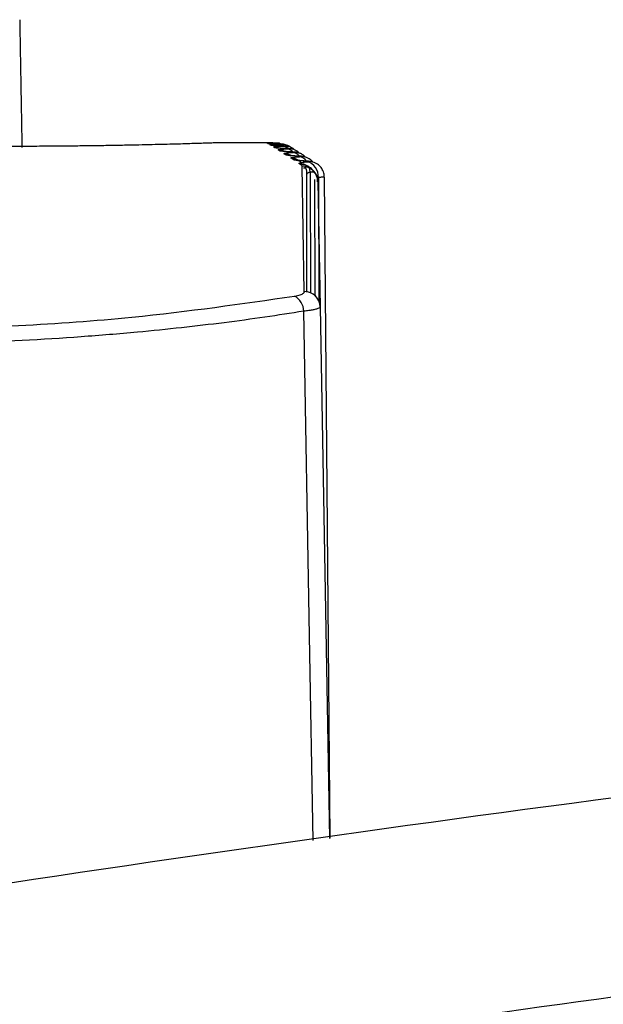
# Model space of a CAD drawing. Header units: millimetres. Extents: x -0.66 to 0.91, y -0.4 to 0.64.
# Tile 15 of 241: x 0.02606 to 0.03345, y -0.09209 to -0.07963. Entities that reach past the tile are written whole.
import ezdxf

# ---------------------------------------------------------------- set-up
doc = ezdxf.new("R2010")
doc.units = ezdxf.units.MM
doc.layers.add('FORMAT', color=7, linetype='Continuous')

msp = doc.modelspace()

# ---------------------------------------------------------------- linework, layer by layer
at = {"layer": 'FORMAT', "color": 7, "linetype": 'Continuous', "lineweight": 25}
for p, q in [((0.029255, -0.081188), (0.028582, -0.081188)), ((0.029185, -0.081189), (0.0292, -0.081188)), ((0.029187, -0.08119), (0.029185, -0.081189)), ((0.029204, -0.0812), (0.029198, -0.081196)), ((0.029229, -0.081201), (0.029204, -0.0812)), ((0.029237, -0.08122), (0.029227, -0.081214)), ((0.029271, -0.081223), (0.029237, -0.08122)), ((0.029285, -0.08125), (0.029271, -0.081241)), ((0.029348, -0.081291), (0.02933, -0.081279)), ((0.029426, -0.081341), (0.029404, -0.081327)), ((0.02952, -0.081402), (0.029494, -0.081385)), ((0.029618, -0.081466), (0.029599, -0.081453)), ((0.029662, -0.083073), (0.029635, -0.081487)), ((0.029696, -0.081421), (0.029687, -0.081422)), ((0.029694, -0.083079), (0.029692, -0.081584)), ((0.029737, -0.081562), (0.029742, -0.083089)), ((0.02984, -0.081626), (0.029844, -0.083191)), ((0.029989, -0.089991), (0.029916, -0.081623)), ((0.029799, -0.083128), (0.029797, -0.081652)), ((0.029835, -0.081683), (0.029862, -0.083264)), ((0.029862, -0.083264), (0.02998, -0.089992))]:
    msp.add_line(p, q, dxfattribs=at)
at = {"layer": 'FORMAT', "color": 7, "linetype": 'Continuous', "lineweight": 25, "flags": 128}
for points in [[(0.029272, -0.081219), (0.029266, -0.081218), (0.029227, -0.081214)], [(0.029323, -0.081248), (0.02931, -0.081245), (0.029271, -0.081241)], [(0.029327, -0.081255), (0.029324, -0.081254), (0.029285, -0.08125)], [(0.029371, -0.081206), (0.029351, -0.081197), (0.029327, -0.081193)], [(0.029406, -0.081294), (0.029369, -0.081283), (0.02933, -0.081279)], [(0.029397, -0.081297), (0.029387, -0.081295), (0.029348, -0.081291)], [(0.029478, -0.081348), (0.029465, -0.081345), (0.029426, -0.081341)], [(0.029574, -0.081409), (0.029559, -0.081405), (0.02952, -0.081402)], [(0.029737, -0.081562), (0.029733, -0.081525), (0.029729, -0.081505)], [(0.029774, -0.090021), (0.029728, -0.087431), (0.029654, -0.08332)]]:
    msp.add_lwpolyline(points, dxfattribs=at)
at = {"layer": 'FORMAT', "color": 7, "linetype": 'Continuous', "lineweight": 25}
for centre, radius, start, end in [((0.029346, -0.081304), 9.70277324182e-05, 52.839782, 87.121257), ((0.029383, -0.081335), 0.0001040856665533, 47.33192, 86.171181), ((0.029405, -0.081525), 0.0001978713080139, 57.116005, 90.343318), ((0.029433, -0.081381), 0.0001153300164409, 42.837402, 84.539975), ((0.0295, -0.081432), 0.0001227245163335, 38.45566, 83.727693), ((0.029583, -0.081494), 0.0001301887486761, 34.342661, 82.998526), ((0.029495, -0.081582), 0.0001970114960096, 57.050635, 90.485282), ((0.029601, -0.081649), 0.0001960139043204, 57.106562, 90.651764), ((0.029621, -0.081661), 0.0001958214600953, 56.797096, 90.683387), ((0.029635, -0.081686), 0.0001995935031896, 1.110016, 90.118698), ((0.029649, -0.081613), 0.0001908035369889, 356.02193, 75.098508), ((0.029665, -0.08327), 0.000197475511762, 1.709849, 90.749153), ((0.029432, -0.083324), 0.0002224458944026, 1.071579, 61.548764)]:
    msp.add_arc(centre, radius, start, end, dxfattribs=at)
for points, knots in [([(0.0260570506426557, -0.0796305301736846), (0.0260570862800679, -0.0796325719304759), (0.0260571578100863, -0.0796366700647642), (0.0260577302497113, -0.0796694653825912), (0.0260586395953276, -0.0797215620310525), (0.0260599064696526, -0.0797941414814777), (0.0260614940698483, -0.0798850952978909), (0.0260633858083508, -0.079993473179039), (0.0260655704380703, -0.0801186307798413), (0.0260686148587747, -0.0802930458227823), (0.0260727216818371, -0.0805283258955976), (0.0260780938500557, -0.0808360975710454), (0.0260823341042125, -0.0810790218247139), (0.0260848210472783, -0.0812214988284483), (0.0260852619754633, -0.0812467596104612)], [0, 0, 0, 0, 0.0708425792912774, 0.1421924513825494, 0.2150510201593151, 0.2883896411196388, 0.3609888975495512, 0.433982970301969, 0.5080877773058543, 0.5825221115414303, 0.7107015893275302, 0.8399833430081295, 0.9716294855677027, 1, 1, 1, 1]), ([(0.028582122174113, -0.0811883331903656), (0.0285802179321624, -0.0811884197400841), (0.0285763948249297, -0.0811885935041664), (0.0285452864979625, -0.0811897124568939), (0.0284947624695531, -0.0811914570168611), (0.0284251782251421, -0.0811937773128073), (0.0283123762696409, -0.0811974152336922), (0.0281693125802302, -0.0812017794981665), (0.0279964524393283, -0.0812065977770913), (0.0278523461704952, -0.0812103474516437), (0.0276948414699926, -0.0812141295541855), (0.0275234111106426, -0.0812178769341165), (0.0273407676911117, -0.081221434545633), (0.0271492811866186, -0.0812246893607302), (0.0269496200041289, -0.08122757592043), (0.026740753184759, -0.0812300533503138), (0.0265028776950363, -0.0812321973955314), (0.0262360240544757, -0.0812337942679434), (0.0260407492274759, -0.0812340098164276), (0.0259425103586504, -0.0812341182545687)], [0, 0, 0, 0, 0.0547599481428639, 0.1099404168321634, 0.1664606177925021, 0.2234446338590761, 0.2747847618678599, 0.3791145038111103, 0.4322231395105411, 0.4843521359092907, 0.536836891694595, 0.5904365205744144, 0.6444222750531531, 0.6969498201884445, 0.7498334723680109, 0.8038232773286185, 0.8581943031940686, 0.9286603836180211, 1, 1, 1, 1]), ([(0.0293254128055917, -0.0811917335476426), (0.0293105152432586, -0.0811916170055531), (0.029280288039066, -0.0811913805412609), (0.0292440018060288, -0.0811909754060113), (0.0292152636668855, -0.0811905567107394), (0.0291979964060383, -0.0811901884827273), (0.0291887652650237, -0.0811898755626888), (0.0291875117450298, -0.0811897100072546), (0.0291868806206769, -0.0811896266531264)], [0, 0, 0, 0, 0.1823634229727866, 0.3700159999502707, 0.5525319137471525, 0.7403237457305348, 0.8692577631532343, 1, 1, 1, 1]), ([(0.029329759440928, -0.0811917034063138), (0.0293093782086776, -0.0811915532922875), (0.0292541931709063, -0.0811911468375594), (0.0292155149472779, -0.0811906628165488), (0.029197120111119, -0.0811899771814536), (0.0291994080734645, -0.0811901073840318), (0.0291994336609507, -0.0811901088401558)], [0, 0, 0, 0, 0.2828637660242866, 0.7658932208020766, 0.9973818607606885, 1, 1, 1, 1]), ([(0.0291996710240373, -0.0811884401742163), (0.0292008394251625, -0.0811884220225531), (0.0292073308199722, -0.0811883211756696), (0.0292496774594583, -0.0811883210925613), (0.0292984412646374, -0.0811883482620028), (0.0293185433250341, -0.0811883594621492)], [0, 0, 0, 0, 0.1142723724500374, 0.6348736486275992, 0.9999999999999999, 0.9999999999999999, 0.9999999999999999, 0.9999999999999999]), ([(0.029347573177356, -0.0812050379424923), (0.0293324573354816, -0.0812047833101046), (0.0293017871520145, -0.0812042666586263), (0.029264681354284, -0.0812033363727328), (0.0292350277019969, -0.0812023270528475), (0.0292168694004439, -0.0812013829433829), (0.0292068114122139, -0.0812005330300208), (0.0292050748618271, -0.0812000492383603), (0.0292042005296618, -0.081199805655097)], [0, 0, 0, 0, 0.1823200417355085, 0.3699290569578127, 0.5524036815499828, 0.7401536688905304, 0.869170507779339, 1, 1, 1, 1]), ([(0.0292266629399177, -0.0812137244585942), (0.0292289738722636, -0.0812127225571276), (0.0292335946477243, -0.0812107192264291), (0.0292830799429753, -0.0812084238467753), (0.0293309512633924, -0.0812073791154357), (0.0293506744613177, -0.0812069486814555)], [0, 0, 0, 0, 0.3703852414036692, 0.7405959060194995, 1, 1, 1, 1]), ([(0.0293406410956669, -0.0812047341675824), (0.0293249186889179, -0.0812044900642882), (0.0292804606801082, -0.0812037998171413), (0.0292463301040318, -0.0812027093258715), (0.0292277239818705, -0.0812015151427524), (0.0292294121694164, -0.081201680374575), (0.0292296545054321, -0.0812017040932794)], [0, 0, 0, 0, 0.2518226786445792, 0.7120751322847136, 0.9586689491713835, 1, 1, 1, 1]), ([(0.0293850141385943, -0.081228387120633), (0.0293696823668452, -0.0812280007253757), (0.0293385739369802, -0.0812272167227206), (0.029300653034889, -0.0812257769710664), (0.0292700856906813, -0.0812241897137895), (0.0292510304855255, -0.0812226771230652), (0.0292401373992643, -0.0812212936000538), (0.0292379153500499, -0.0812204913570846), (0.0292367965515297, -0.0812200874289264)], [0, 0, 0, 0, 0.1822395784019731, 0.3697672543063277, 0.5521631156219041, 0.7398316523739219, 0.8690056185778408, 1, 1, 1, 1]), ([(0.0292651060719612, -0.0811933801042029), (0.0292665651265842, -0.0811933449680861), (0.0292804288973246, -0.0811930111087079), (0.0293049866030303, -0.0811928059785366), (0.0293269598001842, -0.081192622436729)], [0, 0, 0, 0, 0.1052422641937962, 0.9999999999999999, 0.9999999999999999, 0.9999999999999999, 0.9999999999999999]), ([(0.0293798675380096, -0.0812279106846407), (0.0293639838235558, -0.0812275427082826), (0.0293210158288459, -0.0812265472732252), (0.0292880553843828, -0.0812249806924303), (0.0292691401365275, -0.0812232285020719), (0.0292714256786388, -0.0812235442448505), (0.0292718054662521, -0.081223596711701)], [0, 0, 0, 0, 0.2622813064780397, 0.7095129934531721, 0.9517298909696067, 0.9999999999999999, 0.9999999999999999, 0.9999999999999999, 0.9999999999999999]), ([(0.0292705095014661, -0.0812414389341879), (0.0292721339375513, -0.0812399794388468), (0.0292753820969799, -0.0812370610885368), (0.0293231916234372, -0.0812336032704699), (0.029370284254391, -0.0812319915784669), (0.0293896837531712, -0.0812313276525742)], [0, 0, 0, 0, 0.3704018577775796, 0.7406411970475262, 1, 1, 1, 1]), ([(0.0294377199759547, -0.0812617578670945), (0.0294221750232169, -0.0812612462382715), (0.0293906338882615, -0.0812602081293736), (0.0293519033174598, -0.0812582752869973), (0.0293204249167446, -0.0812561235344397), (0.0293004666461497, -0.0812540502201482), (0.0292887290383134, -0.0812521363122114), (0.0292860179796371, -0.0812510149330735), (0.0292846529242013, -0.0812504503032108)], [0, 0, 0, 0, 0.1821195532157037, 0.3695255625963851, 0.5518026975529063, 0.739347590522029, 0.8687579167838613, 1, 1, 1, 1]), ([(0.0293269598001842, -0.081192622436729), (0.0293286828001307, -0.0811926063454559), (0.0293351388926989, -0.0811925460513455), (0.0293435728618, -0.0811924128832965), (0.0293485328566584, -0.0811922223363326), (0.0293469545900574, -0.0811920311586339), (0.0293394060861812, -0.0811918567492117), (0.0293300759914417, -0.0811917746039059), (0.0293254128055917, -0.0811917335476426)], [0, 0, 0, 0, 0.0678489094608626, 0.2542303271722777, 0.4407341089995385, 0.6272611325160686, 0.8137049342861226, 1, 1, 1, 1]), ([(0.0294919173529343, -0.0812477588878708), (0.0294902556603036, -0.0812461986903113), (0.0294788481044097, -0.0812354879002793), (0.0294545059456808, -0.0812236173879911), (0.0294241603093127, -0.0812124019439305), (0.0294003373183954, -0.0812077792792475), (0.0293846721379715, -0.0812062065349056), (0.0293742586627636, -0.0812056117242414), (0.0293618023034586, -0.0812051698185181), (0.0293478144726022, -0.0812049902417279), (0.0293389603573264, -0.0812048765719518)], [0, 0, 0, 0, 0.0384856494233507, 0.2642048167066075, 0.4479883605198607, 0.5873820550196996, 0.6727903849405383, 0.7318563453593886, 0.8302685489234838, 0.9999999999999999, 0.9999999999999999, 0.9999999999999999, 0.9999999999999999]), ([(0.0293506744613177, -0.0812069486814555), (0.0293523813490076, -0.081206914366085), (0.0293564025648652, -0.0812068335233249), (0.0293617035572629, -0.0812066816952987), (0.0293662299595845, -0.081206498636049), (0.0293693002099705, -0.0812063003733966), (0.0293707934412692, -0.0812060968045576), (0.0293706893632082, -0.0812058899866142), (0.0293689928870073, -0.0812056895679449), (0.0293657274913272, -0.0812054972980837), (0.0293610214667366, -0.0812053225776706), (0.0293550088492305, -0.0812051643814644), (0.0293500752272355, -0.0812050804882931), (0.029347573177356, -0.0812050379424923)], [0, 0, 0, 0, 0.0677660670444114, 0.1596484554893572, 0.2541918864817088, 0.346136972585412, 0.4407367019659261, 0.5326825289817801, 0.6272800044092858, 0.7191699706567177, 0.813713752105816, 0.9055263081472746, 0.9999999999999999, 0.9999999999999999, 0.9999999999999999, 0.9999999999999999]), ([(0.0295382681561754, -0.0812787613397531), (0.0295347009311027, -0.0812752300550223), (0.0295215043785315, -0.0812621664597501), (0.0294947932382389, -0.0812481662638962), (0.0294638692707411, -0.081236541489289), (0.0294391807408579, -0.0812315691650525), (0.0294221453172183, -0.0812297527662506), (0.0294049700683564, -0.0812286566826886), (0.0293888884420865, -0.0812283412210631), (0.0293771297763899, -0.0812281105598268)], [0, 0, 0, 0, 0.08062190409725, 0.2982517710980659, 0.4767306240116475, 0.6143355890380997, 0.7039589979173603, 0.7835388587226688, 1, 1, 1, 1]), ([(0.0293896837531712, -0.0812313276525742), (0.0293913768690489, -0.0812312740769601), (0.0293953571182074, -0.0812311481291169), (0.0294005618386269, -0.0812309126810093), (0.0294049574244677, -0.0812306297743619), (0.0294078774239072, -0.0812303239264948), (0.0294092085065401, -0.0812300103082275), (0.0294089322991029, -0.0812296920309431), (0.029407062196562, -0.0812293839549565), (0.0294036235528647, -0.0812290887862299), (0.0293987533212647, -0.0812288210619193), (0.0293925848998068, -0.0812285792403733), (0.0293875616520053, -0.0812284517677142), (0.0293850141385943, -0.081228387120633)], [0, 0, 0, 0, 0.0680158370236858, 0.1598945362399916, 0.2544349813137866, 0.3463757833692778, 0.4409709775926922, 0.532893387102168, 0.6274657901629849, 0.7193103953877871, 0.8138065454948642, 0.9055729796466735, 0.9999999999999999, 0.9999999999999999, 0.9999999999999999, 0.9999999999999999]), ([(0.0294342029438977, -0.0812611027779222), (0.0294181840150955, -0.081260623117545), (0.0293762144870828, -0.0812593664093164), (0.0293433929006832, -0.0812572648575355), (0.0293252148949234, -0.0812552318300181), (0.0293269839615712, -0.081255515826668), (0.0293273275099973, -0.0812555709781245)], [0, 0, 0, 0, 0.2690556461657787, 0.7049246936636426, 0.9426970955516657, 0.9999999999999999, 0.9999999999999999, 0.9999999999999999, 0.9999999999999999]), ([(0.0293296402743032, -0.0812792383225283), (0.0293305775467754, -0.0812773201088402), (0.0293324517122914, -0.0812734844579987), (0.0293785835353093, -0.0812688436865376), (0.0294249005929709, -0.0812666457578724), (0.0294439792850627, -0.0812657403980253)], [0, 0, 0, 0, 0.3704051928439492, 0.7406604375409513, 1, 1, 1, 1]), ([(0.0295056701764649, -0.0813051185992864), (0.0294899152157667, -0.0813044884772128), (0.0294579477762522, -0.0813032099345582), (0.0294184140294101, -0.0813008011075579), (0.0293860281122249, -0.0812980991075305), (0.0293651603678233, -0.0812954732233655), (0.0293525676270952, -0.0812930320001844), (0.0293493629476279, -0.0812915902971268), (0.0293477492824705, -0.0812908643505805)], [0, 0, 0, 0, 0.1819576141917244, 0.3691992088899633, 0.5513152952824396, 0.7386919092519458, 0.8684224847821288, 1, 1, 1, 1]), ([(0.0295156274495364, -0.0813047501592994), (0.0294951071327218, -0.0813040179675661), (0.0294492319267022, -0.0813023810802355), (0.0294132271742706, -0.0812996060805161), (0.0293955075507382, -0.0812973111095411), (0.0293968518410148, -0.081297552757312), (0.0293971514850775, -0.0812976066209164)], [0, 0, 0, 0, 0.3219522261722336, 0.7197561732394, 0.9375332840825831, 1, 1, 1, 1]), ([(0.0294040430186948, -0.0813270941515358), (0.0294042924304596, -0.0813247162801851), (0.0294047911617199, -0.0813199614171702), (0.0294492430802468, -0.0813141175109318), (0.0294947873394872, -0.0813113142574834), (0.0295135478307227, -0.0813101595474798)], [0, 0, 0, 0, 0.3703959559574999, 0.7406548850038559, 1, 1, 1, 1]), ([(0.0295888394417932, -0.0813584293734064), (0.0295728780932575, -0.081357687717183), (0.0295404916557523, -0.0813561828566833), (0.0295001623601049, -0.0813533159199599), (0.0294668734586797, -0.0813500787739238), (0.0294450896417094, -0.0813469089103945), (0.0294316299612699, -0.0813439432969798), (0.0294279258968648, -0.0813421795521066), (0.0294260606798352, -0.0813412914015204)], [0, 0, 0, 0, 0.1817515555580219, 0.3687837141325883, 0.5506942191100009, 0.7378556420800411, 0.8679947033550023, 0.9999999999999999, 0.9999999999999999, 0.9999999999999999, 0.9999999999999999]), ([(0.0295986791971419, -0.0813188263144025), (0.0295922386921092, -0.0813124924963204), (0.0295762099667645, -0.0812967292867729), (0.0295462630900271, -0.0812808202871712), (0.0295152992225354, -0.0812697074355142), (0.0294902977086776, -0.0812648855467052), (0.0294714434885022, -0.0812629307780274), (0.029454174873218, -0.0812619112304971), (0.0294388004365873, -0.0812615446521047), (0.0294304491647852, -0.0812613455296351)], [0, 0, 0, 0, 0.1386861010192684, 0.3451532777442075, 0.5151524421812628, 0.6474855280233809, 0.7421740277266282, 0.8599509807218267, 1, 1, 1, 1]), ([(0.0294439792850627, -0.0812657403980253), (0.0294456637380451, -0.0812656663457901), (0.0294496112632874, -0.0812654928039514), (0.0294547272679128, -0.08126517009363), (0.0294589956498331, -0.0812647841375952), (0.0294617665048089, -0.0812643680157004), (0.0294629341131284, -0.0812639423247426), (0.0294624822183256, -0.0812635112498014), (0.0294604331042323, -0.0812630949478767), (0.0294568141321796, -0.0812626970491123), (0.0294517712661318, -0.081262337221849), (0.0294454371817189, -0.0812620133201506), (0.0294403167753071, -0.081261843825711), (0.0294377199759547, -0.0812617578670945)], [0, 0, 0, 0, 0.0683830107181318, 0.1602559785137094, 0.2547917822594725, 0.3467249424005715, 0.4413120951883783, 0.5331993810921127, 0.6277341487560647, 0.7195130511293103, 0.8139400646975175, 0.905640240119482, 1, 1, 1, 1]), ([(0.02959989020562, -0.0813579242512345), (0.0295793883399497, -0.0813570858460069), (0.0295341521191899, -0.0813552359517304), (0.0294969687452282, -0.0813518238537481), (0.0294796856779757, -0.0813492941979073), (0.0294802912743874, -0.0813495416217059), (0.0294848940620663, -0.0813501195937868), (0.0294903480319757, -0.0813520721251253), (0.0294907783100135, -0.0813522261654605)], [0, 0, 0, 0, 0.270033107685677, 0.5958129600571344, 0.7747348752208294, 0.8992143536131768, 0.9920487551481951, 1, 1, 1, 1]), ([(0.0294937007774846, -0.0813849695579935), (0.0294924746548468, -0.0813835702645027), (0.0294899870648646, -0.0813807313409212), (0.0294988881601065, -0.0813765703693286), (0.0295169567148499, -0.0813725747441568), (0.0295417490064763, -0.0813692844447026), (0.0295694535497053, -0.0813665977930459), (0.0295886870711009, -0.0813652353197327), (0.0295983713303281, -0.0813645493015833)], [0, 0, 0, 0, 0.182639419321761, 0.370543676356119, 0.5531129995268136, 0.7409703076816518, 0.8695761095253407, 1, 1, 1, 1]), ([(0.0296760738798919, -0.081370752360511), (0.0296736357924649, -0.0813676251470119), (0.0296620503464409, -0.081352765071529), (0.0296352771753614, -0.0813351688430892), (0.029601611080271, -0.0813187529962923), (0.0295721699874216, -0.0813106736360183), (0.0295488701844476, -0.0813071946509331), (0.0295275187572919, -0.0813054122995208), (0.0295097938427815, -0.0813048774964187), (0.0294988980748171, -0.0813045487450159)], [0, 0, 0, 0, 0.0575921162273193, 0.2736695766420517, 0.4555953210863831, 0.6047439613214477, 0.7190091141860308, 0.8272707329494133, 1, 1, 1, 1]), ([(0.0295135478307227, -0.0813101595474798), (0.0295152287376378, -0.0813100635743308), (0.0295191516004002, -0.0813098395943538), (0.0295241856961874, -0.0813094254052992), (0.0295283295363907, -0.0813089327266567), (0.0295309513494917, -0.0813084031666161), (0.0295319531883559, -0.0813078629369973), (0.0295313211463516, -0.081307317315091), (0.0295290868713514, -0.0813067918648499), (0.0295252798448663, -0.0813062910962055), (0.0295200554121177, -0.0813058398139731), (0.0295135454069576, -0.0813054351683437), (0.0295083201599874, -0.0813052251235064), (0.0295056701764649, -0.0813051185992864)], [0, 0, 0, 0, 0.0688765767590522, 0.1607426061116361, 0.2552729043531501, 0.3471945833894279, 0.4417696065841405, 0.5336086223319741, 0.6280916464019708, 0.7197828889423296, 0.8141175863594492, 0.9057297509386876, 1, 1, 1, 1]), ([(0.0295818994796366, -0.0813647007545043), (0.0295817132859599, -0.0813647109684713), (0.0295803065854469, -0.0813647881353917), (0.0295780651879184, -0.0813648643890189), (0.0295761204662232, -0.0813649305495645)], [0, 0, 0, 0, 0.1323619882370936, 1, 1, 1, 1]), ([(0.0297666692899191, -0.0814315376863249), (0.0297645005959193, -0.0814284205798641), (0.0297535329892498, -0.081412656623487), (0.0297267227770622, -0.0813933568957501), (0.0296922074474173, -0.0813748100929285), (0.0296609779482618, -0.08136522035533), (0.0296349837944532, -0.0813608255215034), (0.0296116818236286, -0.0813586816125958), (0.0295930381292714, -0.0813580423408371), (0.0295824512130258, -0.081357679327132)], [0, 0, 0, 0, 0.0526995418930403, 0.26651424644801, 0.4480088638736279, 0.5997057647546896, 0.7219765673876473, 0.8421229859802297, 1, 1, 1, 1]), ([(0.0295983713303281, -0.0813645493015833), (0.0296000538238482, -0.0813644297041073), (0.0296039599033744, -0.0813641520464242), (0.0296089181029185, -0.0813636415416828), (0.0296129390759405, -0.0813630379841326), (0.0296154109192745, -0.0813623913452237), (0.0296162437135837, -0.0813617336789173), (0.0296154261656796, -0.0813610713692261), (0.0296129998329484, -0.0813604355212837), (0.0296089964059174, -0.0813598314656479), (0.0296035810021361, -0.0813592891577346), (0.0295968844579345, -0.0813588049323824), (0.0295915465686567, -0.0813585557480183), (0.0295888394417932, -0.0813584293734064)], [0, 0, 0, 0, 0.0695055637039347, 0.161364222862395, 0.2558888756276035, 0.3477946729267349, 0.4423528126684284, 0.53412895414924, 0.6285445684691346, 0.7201246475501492, 0.8143422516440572, 0.9058431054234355, 1, 1, 1, 1]), ([(0.0296871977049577, -0.0814216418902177), (0.0296710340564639, -0.0814207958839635), (0.0296382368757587, -0.0814190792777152), (0.0295971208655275, -0.0814157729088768), (0.0295629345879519, -0.0814120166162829), (0.0295402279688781, -0.0814083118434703), (0.029525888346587, -0.0814048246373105), (0.0295216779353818, -0.0814027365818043), (0.029519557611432, -0.0814016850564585)], [0, 0, 0, 0, 0.1814993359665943, 0.3682749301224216, 0.5499332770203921, 0.736830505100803, 0.8674702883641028, 0.9999999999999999, 0.9999999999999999, 0.9999999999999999, 0.9999999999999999]), ([(0.0296992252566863, -0.081420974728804), (0.0296786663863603, -0.0814200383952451), (0.0296337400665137, -0.0814179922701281), (0.0295959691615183, -0.0814139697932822), (0.0295788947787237, -0.0814114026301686), (0.0295786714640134, -0.08141107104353), (0.0295873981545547, -0.0814136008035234), (0.0296011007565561, -0.0814178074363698), (0.0296119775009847, -0.0814245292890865), (0.0296160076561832, -0.0814270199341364)], [0, 0, 0, 0, 0.2339332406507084, 0.5112031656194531, 0.6704240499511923, 0.7770616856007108, 0.8626585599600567, 0.9491109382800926, 1, 1, 1, 1]), ([(0.0295985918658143, -0.0814528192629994), (0.0295974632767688, -0.0814495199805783), (0.0295952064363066, -0.0814429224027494), (0.0296362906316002, -0.0814346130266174), (0.0296802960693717, -0.0814305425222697), (0.0296984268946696, -0.0814288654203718)], [0, 0, 0, 0, 0.3703415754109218, 0.7405723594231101, 1, 1, 1, 1]), ([(0.0296345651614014, -0.0814868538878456), (0.0296338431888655, -0.081483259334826), (0.0296323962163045, -0.0814760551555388), (0.0296230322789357, -0.0814690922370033), (0.0296183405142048, -0.0814656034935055)], [0, 0, 0, 0, 0.4989538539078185, 1, 1, 1, 1]), ([(0.0296687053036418, -0.0814945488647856), (0.02967240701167, -0.0815003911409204), (0.0296886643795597, -0.0815260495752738), (0.0296901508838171, -0.0815573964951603), (0.0296912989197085, -0.081581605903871)], [0, 0, 0, 0, 0.227694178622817, 1, 1, 1, 1]), ([(0.0299122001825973, -0.081623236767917), (0.0299127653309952, -0.0816112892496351), (0.0299143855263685, -0.0815770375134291), (0.0298930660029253, -0.0815275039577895), (0.0298598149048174, -0.0814832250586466), (0.029823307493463, -0.081454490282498), (0.0297882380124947, -0.0814370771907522), (0.029756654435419, -0.0814278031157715), (0.0297282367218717, -0.0814233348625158), (0.029706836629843, -0.0814216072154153), (0.0296912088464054, -0.0814210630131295), (0.029686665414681, -0.0814209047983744)], [0, 0, 0, 0, 0.1017628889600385, 0.2917388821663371, 0.4443782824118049, 0.5746322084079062, 0.6856946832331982, 0.7798497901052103, 0.8595324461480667, 0.9591621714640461, 0.9999999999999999, 0.9999999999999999, 0.9999999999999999, 0.9999999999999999]), ([(0.0296984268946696, -0.0814288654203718), (0.029700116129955, -0.0814287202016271), (0.0297040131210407, -0.0814283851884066), (0.0297089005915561, -0.0814277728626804), (0.0297127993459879, -0.0814270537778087), (0.0297151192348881, -0.081426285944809), (0.0297157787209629, -0.0814255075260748), (0.0297147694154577, -0.0814247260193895), (0.0297121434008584, -0.0814239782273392), (0.0297079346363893, -0.0814232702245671), (0.029702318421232, -0.0814226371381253), (0.029695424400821, -0.0814220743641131), (0.029689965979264, -0.0814217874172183), (0.0296871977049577, -0.0814216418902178)], [0, 0, 0, 0, 0.070279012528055, 0.1621305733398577, 0.2566500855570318, 0.3485349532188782, 0.4430707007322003, 0.5347678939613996, 0.6290988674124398, 0.7205428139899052, 0.8146170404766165, 0.9059818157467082, 1, 1, 1, 1]), ([(0.0297268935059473, -0.0814968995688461), (0.0297221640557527, -0.08149384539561), (0.0297154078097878, -0.081489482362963), (0.0297091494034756, -0.0814854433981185), (0.0297072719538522, -0.0814842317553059)], [0, 0, 0, 0, 0.7000115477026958, 1, 1, 1, 1]), ([(0.0298285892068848, -0.0816818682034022), (0.0298292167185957, -0.0816639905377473), (0.0298309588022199, -0.081614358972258), (0.0297888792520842, -0.08154807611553), (0.0297500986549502, -0.0815111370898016), (0.0297311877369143, -0.0815003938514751), (0.0297274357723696, -0.0814982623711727)], [0, 0, 0, 0, 0.2024244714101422, 0.5619661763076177, 0.9130931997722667, 1, 1, 1, 1]), ([(0.0296788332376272, -0.0815076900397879), (0.0296766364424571, -0.0815077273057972), (0.0296680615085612, -0.0815078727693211), (0.029657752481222, -0.0815079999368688), (0.029650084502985, -0.0815080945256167)], [0, 0, 0, 0, 0.2561880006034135, 1, 1, 1, 1]), ([(0.0297373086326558, -0.0815623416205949), (0.0297332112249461, -0.0815630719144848), (0.0297249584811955, -0.0815645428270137), (0.0297132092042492, -0.0815674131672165), (0.0297025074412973, -0.0815709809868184), (0.029694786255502, -0.081575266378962), (0.0296908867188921, -0.081579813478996), (0.0296919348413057, -0.0815828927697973), (0.0296924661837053, -0.0815844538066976)], [0, 0, 0, 0, 0.1282019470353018, 0.2582163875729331, 0.4408089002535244, 0.628629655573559, 0.8117349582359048, 1, 1, 1, 1]), ([(0.0297925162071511, -0.0815611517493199), (0.0297897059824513, -0.0815612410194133), (0.0297837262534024, -0.0815614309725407), (0.0297725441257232, -0.0815617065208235), (0.0297606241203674, -0.0815619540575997), (0.0297488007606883, -0.0815621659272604), (0.0297411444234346, -0.0815622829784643), (0.0297373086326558, -0.0815623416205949)], [0, 0, 0, 0, 0.2028572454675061, 0.4316492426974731, 0.6621321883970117, 0.830729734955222, 1, 1, 1, 1]), ([(0.0299153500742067, -0.0816232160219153), (0.0299153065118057, -0.0816233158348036), (0.0299152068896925, -0.0816235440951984), (0.0299129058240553, -0.08162390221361), (0.0299087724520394, -0.0816242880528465), (0.0299027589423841, -0.0816246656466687), (0.0298950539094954, -0.0816250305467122), (0.0298856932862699, -0.0816253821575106), (0.0298745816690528, -0.081625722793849), (0.0298628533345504, -0.0816260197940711), (0.0298511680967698, -0.0816262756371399), (0.0298435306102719, -0.0816264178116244), (0.029839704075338, -0.0816264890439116)], [0, 0, 0, 0, 0.082646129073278, 0.1890020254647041, 0.2976827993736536, 0.4071670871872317, 0.512850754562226, 0.6192728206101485, 0.7280246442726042, 0.8375817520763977, 0.9186251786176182, 1, 1, 1, 1]), ([(0.0295378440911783, -0.0831288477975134), (0.0295509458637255, -0.0831264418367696), (0.0295775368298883, -0.0831215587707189), (0.0296095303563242, -0.083112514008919), (0.0296350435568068, -0.0831024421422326), (0.0296513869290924, -0.0830922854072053), (0.0296606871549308, -0.0830823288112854), (0.0296616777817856, -0.0830760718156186), (0.0296621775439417, -0.0830729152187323)], [0, 0, 0, 0, 0.1744723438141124, 0.3541038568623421, 0.5286884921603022, 0.708135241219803, 0.8527569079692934, 0.9999999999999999, 0.9999999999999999, 0.9999999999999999, 0.9999999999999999]), ([(0.0188034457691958, -0.0831288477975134), (0.019682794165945, -0.0832514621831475), (0.0214417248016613, -0.0834967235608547), (0.0245343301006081, -0.0835885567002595), (0.0273474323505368, -0.0834465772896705), (0.0288680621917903, -0.0832260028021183), (0.0295378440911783, -0.0831288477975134)], [0, 0, 0, 0, 0.2660130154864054, 0.5320967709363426, 0.7939057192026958, 1, 1, 1, 1]), ([(0.0296542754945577, -0.0833202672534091), (0.029491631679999, -0.0833457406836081), (0.0290004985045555, -0.0834226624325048), (0.0282920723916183, -0.0835118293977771), (0.0275053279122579, -0.0835916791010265), (0.0265909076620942, -0.0836672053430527), (0.0255828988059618, -0.0837194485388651), (0.0245562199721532, -0.0837405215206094), (0.0237804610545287, -0.0837404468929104), (0.0230050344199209, -0.0837244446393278), (0.0222285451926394, -0.0836922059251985), (0.0214685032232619, -0.0836444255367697), (0.0207337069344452, -0.0835827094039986), (0.020026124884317, -0.0835080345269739), (0.0193369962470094, -0.0834211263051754), (0.0189041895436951, -0.0833539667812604), (0.0186870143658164, -0.0833202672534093)], [0, 0, 0, 0, 0.0509022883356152, 0.1537089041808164, 0.2056822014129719, 0.270038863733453, 0.4009059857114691, 0.4675797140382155, 0.5329507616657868, 0.5987922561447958, 0.6661145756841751, 0.7339458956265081, 0.7992902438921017, 0.8650892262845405, 0.932304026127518, 1, 1, 1, 1]), ([(0.0298621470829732, -0.0832644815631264), (0.0298613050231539, -0.0832674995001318), (0.0298596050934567, -0.0832735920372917), (0.0298442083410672, -0.0832832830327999), (0.0298168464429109, -0.0832934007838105), (0.0297747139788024, -0.0833034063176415), (0.0297209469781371, -0.0833126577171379), (0.0296767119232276, -0.0833177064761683), (0.0296542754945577, -0.0833202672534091)], [0, 0, 0, 0, 0.1438820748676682, 0.2904656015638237, 0.4648064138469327, 0.6440844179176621, 0.8194763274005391, 1, 1, 1, 1]), ([(0.0013910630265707, -0.095024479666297), (0.0052806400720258, -0.0942251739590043), (0.013067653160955, -0.0926249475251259), (0.0241608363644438, -0.0907782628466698), (0.0345199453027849, -0.0893139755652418), (0.0457480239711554, -0.087996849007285), (0.0587687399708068, -0.0868510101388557), (0.0736175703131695, -0.0860688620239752), (0.0885676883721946, -0.0858076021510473), (0.103520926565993, -0.0860689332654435), (0.1183854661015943, -0.0868513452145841), (0.1323269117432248, -0.0880788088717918), (0.1453405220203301, -0.0896505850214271), (0.1565331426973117, -0.0913453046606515), (0.1666757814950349, -0.0931409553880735), (0.1727326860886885, -0.0943981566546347), (0.175750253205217, -0.09502449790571)], [0, 0, 0, 0, 0.0699127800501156, 0.1399668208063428, 0.1948752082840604, 0.2497295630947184, 0.3328600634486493, 0.4162129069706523, 0.4999945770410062, 0.5837421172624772, 0.6671481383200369, 0.7505214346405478, 0.8207359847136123, 0.8909853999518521, 0.9456886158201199, 1, 1, 1, 1]), ([(-0.0091379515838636, -0.1001282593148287), (-0.0042853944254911, -0.0989884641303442), (0.0054299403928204, -0.0967064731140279), (0.0201554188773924, -0.0939602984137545), (0.0349930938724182, -0.0917117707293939), (0.0500192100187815, -0.0900071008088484), (0.0652189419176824, -0.0888496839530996), (0.0805757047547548, -0.0882597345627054), (0.0959806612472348, -0.0882479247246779), (0.1125419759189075, -0.0888619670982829), (0.1302221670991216, -0.0902580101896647), (0.1489981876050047, -0.0926337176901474), (0.1677264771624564, -0.0958270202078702), (0.1800904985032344, -0.0986934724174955), (0.1862792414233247, -0.1001282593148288)], [0, 0, 0, 0, 0.0757884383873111, 0.1517365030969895, 0.2276845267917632, 0.3039225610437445, 0.3816002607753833, 0.4593883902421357, 0.5375112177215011, 0.6157464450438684, 0.7112905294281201, 0.8070401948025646, 0.9034150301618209, 0.9999999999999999, 0.9999999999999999, 0.9999999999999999, 0.9999999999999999]), ([(0.1842509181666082, -0.1021972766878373), (0.1779607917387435, -0.1007645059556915), (0.1653862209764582, -0.0979002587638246), (0.1462870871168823, -0.0947471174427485), (0.1270769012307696, -0.0924412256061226), (0.1077710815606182, -0.0910688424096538), (0.0884432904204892, -0.0906152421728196), (0.069133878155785, -0.0910809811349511), (0.049884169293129, -0.0924593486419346), (0.0307326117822, -0.0947654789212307), (0.011694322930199, -0.0979132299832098), (-0.0008397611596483, -0.1007688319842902), (-0.0071096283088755, -0.1021972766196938)], [0, 0, 0, 0, 0.1001895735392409, 0.2002886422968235, 0.3004875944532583, 0.4005991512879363, 0.5007520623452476, 0.6006251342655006, 0.7004567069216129, 0.8003539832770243, 0.9001319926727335, 1, 1, 1, 1])]:
    msp.add_open_spline(points, degree=3, knots=knots, dxfattribs=at)

doc.saveas('drawing.dxf')
